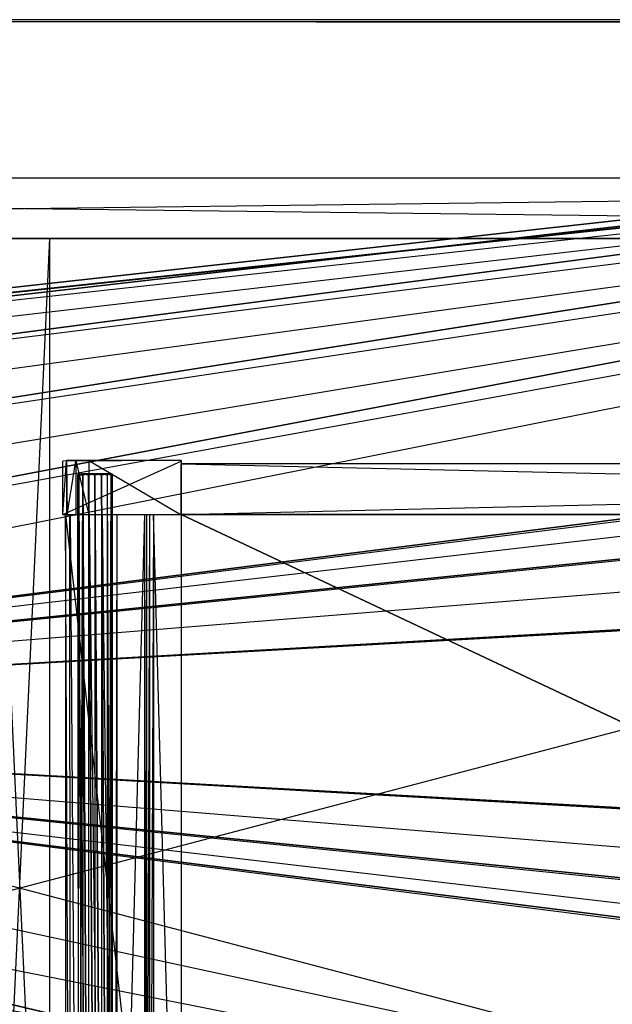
# Model space of a CAD drawing. Extents: x 0 to 1.6, y -0.5 to 0.
# Tile 12 of 23: x 0.8 to 0.99, y -0.31 to 0. Entities that reach past the tile are written whole.
import ezdxf

# ---------------------------------------------------------------- set-up
doc = ezdxf.new("R2010")
doc.units = 0
for name, color, linetype in [('L11_KORPUS_LEGATO_MS_X_190__Y_4', 7, 'CONTINUOUS'), ('L12_KORPUS_LEGATO_BO_X_15620__Y', 7, 'CONTINUOUS'), ('L13_KORPUS_LEGATO_RWT_X_15620__', 7, 'CONTINUOUS'), ('L2_DRAWERBOX_LEGATO_REL_6_X_365', 7, 'CONTINUOUS'), ('L4_DRAWERBOX_LEGATO_REL_4_X_139', 7, 'CONTINUOUS'), ('L5_DRAWERBOX_LEGATO_REL_3_X_688', 7, 'CONTINUOUS'), ('L6_DRAWERBOX_LEGATO_REL_2_X_688', 7, 'CONTINUOUS'), ('L7_DRAWERBOX_LEGATO_REL_1_X_373', 7, 'CONTINUOUS'), ('L9_PLATTE_LEGATO_N_B14600__0___', 7, 'CONTINUOUS')]:
    doc.layers.add(name, color=color, linetype=linetype)

msp = doc.modelspace()

# ---------------------------------------------------------------- linework, layer by layer
at = {"layer": 'L11_KORPUS_LEGATO_MS_X_190__Y_4', "color": 8}
for points, invisible_edges in [([(0.7905, -0.069, 0.313), (0.8095, -0.069, 0.02), (0.7905, -0.069, 0.02), (0.7905, -0.069, 0.313)], 13), ([(0.8095, -0.069, 0.02), (0.7905, -0.069, 0.313), (0.8095, -0.069, 0.313), (0.8095, -0.069, 0.02)], 14), ([(0.8095, -0.069, 0.02), (0.7905, -0.478, 0.02), (0.7905, -0.069, 0.02), (0.8095, -0.069, 0.02)], 13), ([(0.7905, -0.478, 0.02), (0.8095, -0.069, 0.02), (0.8095, -0.478, 0.02), (0.7905, -0.478, 0.02)], 14), ([(0.8095, -0.478, 0.313), (0.7905, -0.069, 0.313), (0.7905, -0.478, 0.313), (0.8095, -0.478, 0.313)], 13), ([(0.7905, -0.069, 0.313), (0.8095, -0.478, 0.313), (0.8095, -0.069, 0.313), (0.7905, -0.069, 0.313)], 14), ([(0.8095, -0.069, 0.02), (0.8095, -0.478, 0.313), (0.8095, -0.478, 0.02), (0.8095, -0.069, 0.02)], 13), ([(0.8095, -0.478, 0.313), (0.8095, -0.069, 0.02), (0.8095, -0.069, 0.313), (0.8095, -0.478, 0.313)], 14)]:
    msp.add_3dface(points, dxfattribs=dict(at, invisible_edges=invisible_edges))
at = {"layer": 'L12_KORPUS_LEGATO_BO_X_15620__Y', "color": 8}
for points, invisible_edges in [([(1.581, -0.4785, 0.02), (0.019, -0.069, 0.02), (0.019, -0.4785, 0.02), (1.581, -0.4785, 0.02)], 13), ([(0.019, -0.069, 0.02), (1.581, -0.4785, 0.02), (1.581, -0.069, 0.02), (0.019, -0.069, 0.02)], 14), ([(1.581, -0.069, 0.001), (0.019, -0.4785, 0.001), (0.019, -0.069, 0.001), (1.581, -0.069, 0.001)], 13), ([(0.019, -0.4785, 0.001), (1.581, -0.069, 0.001), (1.581, -0.4785, 0.001), (0.019, -0.4785, 0.001)], 14), ([(0.019, -0.069, 0.02), (1.581, -0.069, 0.001), (0.019, -0.069, 0.001), (0.019, -0.069, 0.02)], 13), ([(1.581, -0.069, 0.001), (0.019, -0.069, 0.02), (1.581, -0.069, 0.02), (1.581, -0.069, 0.001)], 14)]:
    msp.add_3dface(points, dxfattribs=dict(at, invisible_edges=invisible_edges))
at = {"layer": 'L13_KORPUS_LEGATO_RWT_X_15620__', "color": 8}
for points, invisible_edges in [([(0.019, -0.05, 0.1605), (1.581, -0.05, 0.0005), (0.019, -0.05, 0.0005), (0.019, -0.05, 0.1605)], 13), ([(1.581, -0.05, 0.0005), (0.019, -0.05, 0.1605), (1.581, -0.05, 0.1605), (1.581, -0.05, 0.0005)], 14), ([(1.581, -0.05, 0.0005), (0.019, -0.069, 0.0005), (0.019, -0.05, 0.0005), (1.581, -0.05, 0.0005)], 13), ([(0.019, -0.069, 0.0005), (1.581, -0.05, 0.0005), (1.581, -0.069, 0.0005), (0.019, -0.069, 0.0005)], 14), ([(1.581, -0.069, 0.1605), (0.019, -0.05, 0.1605), (0.019, -0.069, 0.1605), (1.581, -0.069, 0.1605)], 13), ([(0.019, -0.05, 0.1605), (1.581, -0.069, 0.1605), (1.581, -0.05, 0.1605), (0.019, -0.05, 0.1605)], 14), ([(1.581, -0.069, 0.1605), (0.019, -0.069, 0.0005), (1.581, -0.069, 0.0005), (1.581, -0.069, 0.1605)], 13), ([(0.019, -0.069, 0.0005), (1.581, -0.069, 0.1605), (0.019, -0.069, 0.1605), (0.019, -0.069, 0.0005)], 14)]:
    msp.add_3dface(points, dxfattribs=dict(at, invisible_edges=invisible_edges))
at = {"layer": 'L2_DRAWERBOX_LEGATO_REL_6_X_365', "color": 8}
for points, invisible_edges in [([(0.850985, -0.48, 0.032), (0.8145, -0.156, 0.032), (0.8145, -0.48, 0.032), (0.850985, -0.48, 0.032)], 13), ([(0.8145, -0.156, 0.032), (0.850985, -0.48, 0.032), (0.850985, -0.156, 0.032), (0.8145, -0.156, 0.032)], 14), ([(0.8145, -0.156, 0.032), (0.815786, -0.48, 0.10758), (0.8145, -0.48, 0.032), (0.8145, -0.156, 0.032)], 13), ([(0.815786, -0.48, 0.10758), (0.8145, -0.156, 0.032), (0.815786, -0.156, 0.10758), (0.815786, -0.48, 0.10758)], 14), ([(0.815786, -0.156, 0.10758), (0.816033, -0.48, 0.110955), (0.815786, -0.48, 0.10758), (0.815786, -0.156, 0.10758)], 13), ([(0.816033, -0.48, 0.110955), (0.815786, -0.156, 0.10758), (0.816033, -0.156, 0.110955), (0.816033, -0.48, 0.110955)], 14), ([(0.816033, -0.156, 0.110955), (0.81838, -0.48, 0.114232), (0.816033, -0.48, 0.110955), (0.816033, -0.156, 0.110955)], 13), ([(0.81838, -0.48, 0.114232), (0.816033, -0.156, 0.110955), (0.81838, -0.156, 0.114232), (0.81838, -0.48, 0.114232)], 14), ([(0.81838, -0.156, 0.114232), (0.822026, -0.48, 0.115948), (0.81838, -0.48, 0.114232), (0.81838, -0.156, 0.114232)], 13), ([(0.822026, -0.48, 0.115948), (0.81838, -0.156, 0.114232), (0.822026, -0.156, 0.115948), (0.822026, -0.48, 0.115948)], 14), ([(0.822026, -0.156, 0.115948), (0.826089, -0.48, 0.115998), (0.822026, -0.48, 0.115948), (0.822026, -0.156, 0.115948)], 13), ([(0.826089, -0.48, 0.115998), (0.822026, -0.156, 0.115948), (0.826089, -0.156, 0.115998), (0.826089, -0.48, 0.115998)], 14), ([(0.826089, -0.156, 0.115998), (0.829928, -0.48, 0.114666), (0.826089, -0.48, 0.115998), (0.826089, -0.156, 0.115998)], 13), ([(0.829928, -0.48, 0.114666), (0.826089, -0.156, 0.115998), (0.829928, -0.156, 0.114666), (0.829928, -0.48, 0.114666)], 14), ([(0.829928, -0.48, 0.114666), (0.83068, -0.156, 0.113598), (0.83068, -0.48, 0.113598), (0.829928, -0.48, 0.114666)], 13), ([(0.83068, -0.156, 0.113598), (0.829928, -0.48, 0.114666), (0.829928, -0.156, 0.114666), (0.83068, -0.156, 0.113598)], 14), ([(0.83068, -0.48, 0.113598), (0.839389, -0.156, 0.060646), (0.839389, -0.48, 0.060646), (0.83068, -0.48, 0.113598)], 13), ([(0.839389, -0.156, 0.060646), (0.83068, -0.48, 0.113598), (0.83068, -0.156, 0.113598), (0.839389, -0.156, 0.060646)], 14), ([(0.839389, -0.48, 0.060646), (0.83997, -0.156, 0.058607), (0.83997, -0.48, 0.058607), (0.839389, -0.48, 0.060646)], 13), ([(0.83997, -0.156, 0.058607), (0.839389, -0.48, 0.060646), (0.839389, -0.156, 0.060646), (0.83997, -0.156, 0.058607)], 14), ([(0.83997, -0.48, 0.058607), (0.840933, -0.156, 0.056719), (0.840933, -0.48, 0.056719), (0.83997, -0.48, 0.058607)], 13), ([(0.840933, -0.156, 0.056719), (0.83997, -0.48, 0.058607), (0.83997, -0.156, 0.058607), (0.840933, -0.156, 0.056719)], 14), ([(0.840933, -0.48, 0.056719), (0.842241, -0.156, 0.055052), (0.842241, -0.48, 0.055052), (0.840933, -0.48, 0.056719)], 13), ([(0.842241, -0.156, 0.055052), (0.840933, -0.48, 0.056719), (0.840933, -0.156, 0.056719), (0.842241, -0.156, 0.055052)], 14), ([(0.842241, -0.156, 0.055052), (0.850985, -0.48, 0.048743), (0.842241, -0.48, 0.055052), (0.842241, -0.156, 0.055052)], 13), ([(0.850985, -0.48, 0.048743), (0.842241, -0.156, 0.055052), (0.850985, -0.156, 0.048743), (0.850985, -0.48, 0.048743)], 14), ([(0.850985, -0.48, 0.048743), (0.850985, -0.156, 0.032), (0.850985, -0.48, 0.032), (0.850985, -0.48, 0.048743)], 13), ([(0.850985, -0.156, 0.032), (0.850985, -0.48, 0.048743), (0.850985, -0.156, 0.048743), (0.850985, -0.156, 0.032)], 14)]:
    msp.add_3dface(points, dxfattribs=dict(at, invisible_edges=invisible_edges))
at = {"layer": 'L4_DRAWERBOX_LEGATO_REL_4_X_139', "color": 8}
for points, invisible_edges in [([(0.818331, -0.143151, 0.1666), (0.818743, -0.143525, 0.168674), (0.818331, -0.143525, 0.1666), (0.818331, -0.143151, 0.1666)], 13), ([(0.818743, -0.143525, 0.168674), (0.818331, -0.143151, 0.1666), (0.818743, -0.143151, 0.168674), (0.818743, -0.143525, 0.168674)], 14), ([(0.818743, -0.143151, 0.164526), (0.818331, -0.143525, 0.1666), (0.818743, -0.143525, 0.164526), (0.818743, -0.143151, 0.164526)], 13), ([(0.818331, -0.143525, 0.1666), (0.818743, -0.143151, 0.164526), (0.818331, -0.143151, 0.1666), (0.818331, -0.143525, 0.1666)], 14), ([(0.819836, -0.143151, 0.164979), (0.818331, -0.143151, 0.1666), (0.818743, -0.143151, 0.164526), (0.819836, -0.143151, 0.164979)], 13), ([(0.818331, -0.143151, 0.1666), (0.819836, -0.143151, 0.164979), (0.819513, -0.143151, 0.1666), (0.818331, -0.143151, 0.1666)], 14), ([(0.819836, -0.143151, 0.168221), (0.818331, -0.143151, 0.1666), (0.819513, -0.143151, 0.1666), (0.819836, -0.143151, 0.168221)], 13), ([(0.818331, -0.143151, 0.1666), (0.819836, -0.143151, 0.168221), (0.818743, -0.143151, 0.168674), (0.818331, -0.143151, 0.1666)], 14), ([(0.818331, -0.143525, 0.1666), (0.818743, -0.453487, 0.168674), (0.818331, -0.453487, 0.1666), (0.818331, -0.143525, 0.1666)], 13), ([(0.818743, -0.453487, 0.168674), (0.818331, -0.143525, 0.1666), (0.818743, -0.143525, 0.168674), (0.818743, -0.453487, 0.168674)], 14), ([(0.818743, -0.143525, 0.164526), (0.818331, -0.453487, 0.1666), (0.818743, -0.453487, 0.164526), (0.818743, -0.143525, 0.164526)], 13), ([(0.818331, -0.453487, 0.1666), (0.818743, -0.143525, 0.164526), (0.818331, -0.143525, 0.1666), (0.818331, -0.453487, 0.1666)], 14), ([(0.818743, -0.143151, 0.168674), (0.819918, -0.143525, 0.170432), (0.818743, -0.143525, 0.168674), (0.818743, -0.143151, 0.168674)], 13), ([(0.819918, -0.143525, 0.170432), (0.818743, -0.143151, 0.168674), (0.819918, -0.143151, 0.170432), (0.819918, -0.143525, 0.170432)], 14), ([(0.819918, -0.143151, 0.162768), (0.818743, -0.143525, 0.164526), (0.819918, -0.143525, 0.162768), (0.819918, -0.143151, 0.162768)], 13), ([(0.818743, -0.143525, 0.164526), (0.819918, -0.143151, 0.162768), (0.818743, -0.143151, 0.164526), (0.818743, -0.143525, 0.164526)], 14), ([(0.820754, -0.143151, 0.163604), (0.818743, -0.143151, 0.164526), (0.819918, -0.143151, 0.162768), (0.820754, -0.143151, 0.163604)], 13), ([(0.818743, -0.143151, 0.164526), (0.820754, -0.143151, 0.163604), (0.819836, -0.143151, 0.164979), (0.818743, -0.143151, 0.164526)], 14), ([(0.820754, -0.143151, 0.169596), (0.818743, -0.143151, 0.168674), (0.819836, -0.143151, 0.168221), (0.820754, -0.143151, 0.169596)], 13), ([(0.818743, -0.143151, 0.168674), (0.820754, -0.143151, 0.169596), (0.819918, -0.143151, 0.170432), (0.818743, -0.143151, 0.168674)], 14), ([(0.818743, -0.143525, 0.168674), (0.819918, -0.453487, 0.170432), (0.818743, -0.453487, 0.168674), (0.818743, -0.143525, 0.168674)], 13), ([(0.819918, -0.453487, 0.170432), (0.818743, -0.143525, 0.168674), (0.819918, -0.143525, 0.170432), (0.819918, -0.453487, 0.170432)], 14), ([(0.819918, -0.143525, 0.162768), (0.818743, -0.453487, 0.164526), (0.819918, -0.453487, 0.162768), (0.819918, -0.143525, 0.162768)], 13), ([(0.818743, -0.453487, 0.164526), (0.819918, -0.143525, 0.162768), (0.818743, -0.143525, 0.164526), (0.818743, -0.453487, 0.164526)], 14), ([(0.819836, -0.143151, 0.164979), (0.827987, -0.143151, 0.1666), (0.819513, -0.143151, 0.1666), (0.819836, -0.143151, 0.164979)], 13), ([(0.819513, -0.143151, 0.1666), (0.827987, -0.143151, 0.1666), (0.819836, -0.143151, 0.168221), (0.819513, -0.143151, 0.1666)], 10), ([(0.820754, -0.143151, 0.163604), (0.826746, -0.143151, 0.163604), (0.819836, -0.143151, 0.164979), (0.820754, -0.143151, 0.163604)], 10), ([(0.819836, -0.143151, 0.164979), (0.826746, -0.143151, 0.163604), (0.827665, -0.143151, 0.164979), (0.819836, -0.143151, 0.164979)], 13), ([(0.819836, -0.143151, 0.164979), (0.827665, -0.143151, 0.164979), (0.827987, -0.143151, 0.1666), (0.819836, -0.143151, 0.164979)], 10), ([(0.819836, -0.143151, 0.168221), (0.827987, -0.143151, 0.1666), (0.827665, -0.143151, 0.168221), (0.819836, -0.143151, 0.168221)], 13), ([(0.819836, -0.143151, 0.168221), (0.827665, -0.143151, 0.168221), (0.820754, -0.143151, 0.169596), (0.819836, -0.143151, 0.168221)], 14), ([(0.821676, -0.143151, 0.171607), (0.819918, -0.143525, 0.170432), (0.819918, -0.143151, 0.170432), (0.821676, -0.143151, 0.171607)], 13), ([(0.819918, -0.143525, 0.170432), (0.821676, -0.143151, 0.171607), (0.821676, -0.143525, 0.171607), (0.819918, -0.143525, 0.170432)], 14), ([(0.821676, -0.143525, 0.161593), (0.819918, -0.143151, 0.162768), (0.819918, -0.143525, 0.162768), (0.821676, -0.143525, 0.161593)], 13), ([(0.819918, -0.143151, 0.162768), (0.821676, -0.143525, 0.161593), (0.821676, -0.143151, 0.161593), (0.819918, -0.143151, 0.162768)], 14), ([(0.822129, -0.143151, 0.162686), (0.819918, -0.143151, 0.162768), (0.821676, -0.143151, 0.161593), (0.822129, -0.143151, 0.162686)], 13), ([(0.819918, -0.143151, 0.162768), (0.822129, -0.143151, 0.162686), (0.820754, -0.143151, 0.163604), (0.819918, -0.143151, 0.162768)], 14), ([(0.822129, -0.143151, 0.170514), (0.819918, -0.143151, 0.170432), (0.820754, -0.143151, 0.169596), (0.822129, -0.143151, 0.170514)], 13), ([(0.819918, -0.143151, 0.170432), (0.822129, -0.143151, 0.170514), (0.821676, -0.143151, 0.171607), (0.819918, -0.143151, 0.170432)], 14), ([(0.819918, -0.143525, 0.170432), (0.821676, -0.453487, 0.171607), (0.819918, -0.453487, 0.170432), (0.819918, -0.143525, 0.170432)], 13), ([(0.821676, -0.453487, 0.171607), (0.819918, -0.143525, 0.170432), (0.821676, -0.143525, 0.171607), (0.821676, -0.453487, 0.171607)], 14), ([(0.821676, -0.453487, 0.161593), (0.819918, -0.143525, 0.162768), (0.819918, -0.453487, 0.162768), (0.821676, -0.453487, 0.161593)], 13), ([(0.819918, -0.143525, 0.162768), (0.821676, -0.453487, 0.161593), (0.821676, -0.143525, 0.161593), (0.819918, -0.143525, 0.162768)], 14), ([(0.822129, -0.143151, 0.162686), (0.825372, -0.143151, 0.162686), (0.820754, -0.143151, 0.163604), (0.822129, -0.143151, 0.162686)], 10), ([(0.820754, -0.143151, 0.163604), (0.825372, -0.143151, 0.162686), (0.826746, -0.143151, 0.163604), (0.820754, -0.143151, 0.163604)], 13), ([(0.820754, -0.143151, 0.169596), (0.827665, -0.143151, 0.168221), (0.826746, -0.143151, 0.169596), (0.820754, -0.143151, 0.169596)], 15), ([(0.820754, -0.143151, 0.169596), (0.826746, -0.143151, 0.169596), (0.822129, -0.143151, 0.170514), (0.820754, -0.143151, 0.169596)], 15), ([(0.82375, -0.143151, 0.172019), (0.821676, -0.143525, 0.171607), (0.821676, -0.143151, 0.171607), (0.82375, -0.143151, 0.172019)], 13), ([(0.821676, -0.143525, 0.171607), (0.82375, -0.143151, 0.172019), (0.82375, -0.143525, 0.172019), (0.821676, -0.143525, 0.171607)], 14), ([(0.82375, -0.143525, 0.161181), (0.821676, -0.143151, 0.161593), (0.821676, -0.143525, 0.161593), (0.82375, -0.143525, 0.161181)], 13), ([(0.821676, -0.143151, 0.161593), (0.82375, -0.143525, 0.161181), (0.82375, -0.143151, 0.161181), (0.821676, -0.143151, 0.161593)], 14), ([(0.82375, -0.143151, 0.162363), (0.821676, -0.143151, 0.161593), (0.82375, -0.143151, 0.161181), (0.82375, -0.143151, 0.162363)], 13), ([(0.821676, -0.143151, 0.161593), (0.82375, -0.143151, 0.162363), (0.822129, -0.143151, 0.162686), (0.821676, -0.143151, 0.161593)], 14), ([(0.82375, -0.143151, 0.170837), (0.821676, -0.143151, 0.171607), (0.822129, -0.143151, 0.170514), (0.82375, -0.143151, 0.170837)], 13), ([(0.821676, -0.143151, 0.171607), (0.82375, -0.143151, 0.170837), (0.82375, -0.143151, 0.172019), (0.821676, -0.143151, 0.171607)], 14), ([(0.821676, -0.143525, 0.171607), (0.82375, -0.453487, 0.172019), (0.821676, -0.453487, 0.171607), (0.821676, -0.143525, 0.171607)], 13), ([(0.82375, -0.453487, 0.172019), (0.821676, -0.143525, 0.171607), (0.82375, -0.143525, 0.172019), (0.82375, -0.453487, 0.172019)], 14), ([(0.82375, -0.453487, 0.161181), (0.821676, -0.143525, 0.161593), (0.821676, -0.453487, 0.161593), (0.82375, -0.453487, 0.161181)], 13), ([(0.821676, -0.143525, 0.161593), (0.82375, -0.453487, 0.161181), (0.82375, -0.143525, 0.161181), (0.821676, -0.143525, 0.161593)], 14), ([(0.825372, -0.143151, 0.162686), (0.822129, -0.143151, 0.162686), (0.82375, -0.143151, 0.162363), (0.825372, -0.143151, 0.162686)], 13), ([(0.822129, -0.143151, 0.170514), (0.826746, -0.143151, 0.169596), (0.825372, -0.143151, 0.170514), (0.822129, -0.143151, 0.170514)], 15), ([(0.822129, -0.143151, 0.170514), (0.825372, -0.143151, 0.170514), (0.82375, -0.143151, 0.170837), (0.822129, -0.143151, 0.170514)], 15), ([(0.825824, -0.143525, 0.161593), (0.82375, -0.143151, 0.161181), (0.82375, -0.143525, 0.161181), (0.825824, -0.143525, 0.161593)], 13), ([(0.82375, -0.143151, 0.161181), (0.825824, -0.143525, 0.161593), (0.825824, -0.143151, 0.161593), (0.82375, -0.143151, 0.161181)], 14), ([(0.825824, -0.143151, 0.171607), (0.82375, -0.143525, 0.172019), (0.82375, -0.143151, 0.172019), (0.825824, -0.143151, 0.171607)], 13), ([(0.82375, -0.143525, 0.172019), (0.825824, -0.143151, 0.171607), (0.825824, -0.143525, 0.171607), (0.82375, -0.143525, 0.172019)], 14), ([(0.825824, -0.143151, 0.171607), (0.82375, -0.143151, 0.170837), (0.825372, -0.143151, 0.170514), (0.825824, -0.143151, 0.171607)], 13), ([(0.82375, -0.143151, 0.170837), (0.825824, -0.143151, 0.171607), (0.82375, -0.143151, 0.172019), (0.82375, -0.143151, 0.170837)], 14), ([(0.825824, -0.143151, 0.161593), (0.82375, -0.143151, 0.162363), (0.82375, -0.143151, 0.161181), (0.825824, -0.143151, 0.161593)], 13), ([(0.82375, -0.143151, 0.162363), (0.825824, -0.143151, 0.161593), (0.825372, -0.143151, 0.162686), (0.82375, -0.143151, 0.162363)], 14), ([(0.825824, -0.453487, 0.161593), (0.82375, -0.143525, 0.161181), (0.82375, -0.453487, 0.161181), (0.825824, -0.453487, 0.161593)], 13), ([(0.82375, -0.143525, 0.161181), (0.825824, -0.453487, 0.161593), (0.825824, -0.143525, 0.161593), (0.82375, -0.143525, 0.161181)], 14), ([(0.82375, -0.143525, 0.172019), (0.825824, -0.453487, 0.171607), (0.82375, -0.453487, 0.172019), (0.82375, -0.143525, 0.172019)], 13), ([(0.825824, -0.453487, 0.171607), (0.82375, -0.143525, 0.172019), (0.825824, -0.143525, 0.171607), (0.825824, -0.453487, 0.171607)], 14), ([(0.827582, -0.143151, 0.170432), (0.825372, -0.143151, 0.170514), (0.826746, -0.143151, 0.169596), (0.827582, -0.143151, 0.170432)], 13), ([(0.825372, -0.143151, 0.170514), (0.827582, -0.143151, 0.170432), (0.825824, -0.143151, 0.171607), (0.825372, -0.143151, 0.170514)], 14), ([(0.827582, -0.143151, 0.162768), (0.825372, -0.143151, 0.162686), (0.825824, -0.143151, 0.161593), (0.827582, -0.143151, 0.162768)], 13), ([(0.825372, -0.143151, 0.162686), (0.827582, -0.143151, 0.162768), (0.826746, -0.143151, 0.163604), (0.825372, -0.143151, 0.162686)], 14), ([(0.827582, -0.143525, 0.162768), (0.825824, -0.143151, 0.161593), (0.825824, -0.143525, 0.161593), (0.827582, -0.143525, 0.162768)], 13), ([(0.825824, -0.143151, 0.161593), (0.827582, -0.143525, 0.162768), (0.827582, -0.143151, 0.162768), (0.825824, -0.143151, 0.161593)], 14), ([(0.827582, -0.143151, 0.170432), (0.825824, -0.143525, 0.171607), (0.825824, -0.143151, 0.171607), (0.827582, -0.143151, 0.170432)], 13), ([(0.825824, -0.143525, 0.171607), (0.827582, -0.143151, 0.170432), (0.827582, -0.143525, 0.170432), (0.825824, -0.143525, 0.171607)], 14), ([(0.827582, -0.453487, 0.162768), (0.825824, -0.143525, 0.161593), (0.825824, -0.453487, 0.161593), (0.827582, -0.453487, 0.162768)], 13), ([(0.825824, -0.143525, 0.161593), (0.827582, -0.453487, 0.162768), (0.827582, -0.143525, 0.162768), (0.825824, -0.143525, 0.161593)], 14), ([(0.825824, -0.143525, 0.171607), (0.827582, -0.453487, 0.170432), (0.825824, -0.453487, 0.171607), (0.825824, -0.143525, 0.171607)], 13), ([(0.827582, -0.453487, 0.170432), (0.825824, -0.143525, 0.171607), (0.827582, -0.143525, 0.170432), (0.827582, -0.453487, 0.170432)], 14), ([(0.828757, -0.143151, 0.168674), (0.826746, -0.143151, 0.169596), (0.827665, -0.143151, 0.168221), (0.828757, -0.143151, 0.168674)], 13), ([(0.826746, -0.143151, 0.169596), (0.828757, -0.143151, 0.168674), (0.827582, -0.143151, 0.170432), (0.826746, -0.143151, 0.169596)], 14), ([(0.828757, -0.143151, 0.164526), (0.826746, -0.143151, 0.163604), (0.827582, -0.143151, 0.162768), (0.828757, -0.143151, 0.164526)], 13), ([(0.826746, -0.143151, 0.163604), (0.828757, -0.143151, 0.164526), (0.827665, -0.143151, 0.164979), (0.826746, -0.143151, 0.163604)], 14), ([(0.828757, -0.143525, 0.164526), (0.827582, -0.143151, 0.162768), (0.827582, -0.143525, 0.162768), (0.828757, -0.143525, 0.164526)], 13), ([(0.827582, -0.143151, 0.162768), (0.828757, -0.143525, 0.164526), (0.828757, -0.143151, 0.164526), (0.827582, -0.143151, 0.162768)], 14), ([(0.827582, -0.143525, 0.170432), (0.828757, -0.143151, 0.168674), (0.828757, -0.143525, 0.168674), (0.827582, -0.143525, 0.170432)], 13), ([(0.828757, -0.143151, 0.168674), (0.827582, -0.143525, 0.170432), (0.827582, -0.143151, 0.170432), (0.828757, -0.143151, 0.168674)], 14), ([(0.828757, -0.453487, 0.164526), (0.827582, -0.143525, 0.162768), (0.827582, -0.453487, 0.162768), (0.828757, -0.453487, 0.164526)], 13), ([(0.827582, -0.143525, 0.162768), (0.828757, -0.453487, 0.164526), (0.828757, -0.143525, 0.164526), (0.827582, -0.143525, 0.162768)], 14), ([(0.827582, -0.453487, 0.170432), (0.828757, -0.143525, 0.168674), (0.828757, -0.453487, 0.168674), (0.827582, -0.453487, 0.170432)], 13), ([(0.828757, -0.143525, 0.168674), (0.827582, -0.453487, 0.170432), (0.827582, -0.143525, 0.170432), (0.828757, -0.143525, 0.168674)], 14), ([(0.827987, -0.143151, 0.1666), (0.828757, -0.143151, 0.168674), (0.827665, -0.143151, 0.168221), (0.827987, -0.143151, 0.1666)], 14), ([(0.82917, -0.143151, 0.1666), (0.827665, -0.143151, 0.164979), (0.828757, -0.143151, 0.164526), (0.82917, -0.143151, 0.1666)], 13), ([(0.827665, -0.143151, 0.164979), (0.82917, -0.143151, 0.1666), (0.827987, -0.143151, 0.1666), (0.827665, -0.143151, 0.164979)], 14), ([(0.828757, -0.143151, 0.168674), (0.827987, -0.143151, 0.1666), (0.82917, -0.143151, 0.1666), (0.828757, -0.143151, 0.168674)], 13), ([(0.82917, -0.143525, 0.1666), (0.828757, -0.143151, 0.164526), (0.828757, -0.143525, 0.164526), (0.82917, -0.143525, 0.1666)], 13), ([(0.828757, -0.143151, 0.164526), (0.82917, -0.143525, 0.1666), (0.82917, -0.143151, 0.1666), (0.828757, -0.143151, 0.164526)], 14), ([(0.828757, -0.143525, 0.168674), (0.82917, -0.143151, 0.1666), (0.82917, -0.143525, 0.1666), (0.828757, -0.143525, 0.168674)], 13), ([(0.82917, -0.143151, 0.1666), (0.828757, -0.143525, 0.168674), (0.828757, -0.143151, 0.168674), (0.82917, -0.143151, 0.1666)], 14), ([(0.82917, -0.453487, 0.1666), (0.828757, -0.143525, 0.164526), (0.828757, -0.453487, 0.164526), (0.82917, -0.453487, 0.1666)], 13), ([(0.828757, -0.143525, 0.164526), (0.82917, -0.453487, 0.1666), (0.82917, -0.143525, 0.1666), (0.828757, -0.143525, 0.164526)], 14), ([(0.828757, -0.453487, 0.168674), (0.82917, -0.143525, 0.1666), (0.82917, -0.453487, 0.1666), (0.828757, -0.453487, 0.168674)], 13), ([(0.82917, -0.143525, 0.1666), (0.828757, -0.453487, 0.168674), (0.828757, -0.143525, 0.168674), (0.82917, -0.143525, 0.1666)], 14)]:
    msp.add_3dface(points, dxfattribs=dict(at, invisible_edges=invisible_edges))
at = {"layer": 'L5_DRAWERBOX_LEGATO_REL_3_X_688', "color": 8}
for points, invisible_edges in [([(0.850985, -0.156, 0.032), (1.539515, -0.156, 0.048), (1.539515, -0.156, 0.032), (0.850985, -0.156, 0.032)], 13), ([(1.539515, -0.156, 0.048), (0.850985, -0.156, 0.032), (0.850985, -0.156, 0.048), (1.539515, -0.156, 0.048)], 14), ([(1.539515, -0.48, 0.048), (0.850985, -0.156, 0.048), (0.850985, -0.48, 0.048), (1.539515, -0.48, 0.048)], 13), ([(0.850985, -0.156, 0.048), (1.539515, -0.48, 0.048), (1.539515, -0.156, 0.048), (0.850985, -0.156, 0.048)], 14), ([(0.850985, -0.156, 0.032), (1.539515, -0.48, 0.032), (0.850985, -0.48, 0.032), (0.850985, -0.156, 0.032)], 13), ([(1.539515, -0.48, 0.032), (0.850985, -0.156, 0.032), (1.539515, -0.156, 0.032), (1.539515, -0.48, 0.032)], 14), ([(0.850985, -0.48, 0.048), (0.850985, -0.156, 0.032), (0.850985, -0.48, 0.032), (0.850985, -0.48, 0.048)], 13), ([(0.850985, -0.156, 0.032), (0.850985, -0.48, 0.048), (0.850985, -0.156, 0.048), (0.850985, -0.156, 0.032)], 14)]:
    msp.add_3dface(points, dxfattribs=dict(at, invisible_edges=invisible_edges))
at = {"layer": 'L6_DRAWERBOX_LEGATO_REL_2_X_688', "color": 8}
for points, invisible_edges in [([(1.539515, -0.156, 0.167), (0.850985, -0.14, 0.167), (0.850985, -0.156, 0.167), (1.539515, -0.156, 0.167)], 13), ([(0.850985, -0.14, 0.167), (1.539515, -0.156, 0.167), (1.539515, -0.14, 0.167), (0.850985, -0.14, 0.167)], 14), ([(0.850985, -0.14, 0.167), (1.539515, -0.14, 0.032), (0.850985, -0.14, 0.032), (0.850985, -0.14, 0.167)], 13), ([(1.539515, -0.14, 0.032), (0.850985, -0.14, 0.167), (1.539515, -0.14, 0.167), (1.539515, -0.14, 0.032)], 14), ([(1.539515, -0.14, 0.032), (0.850985, -0.156, 0.032), (0.850985, -0.14, 0.032), (1.539515, -0.14, 0.032)], 13), ([(0.850985, -0.156, 0.032), (1.539515, -0.14, 0.032), (1.539515, -0.156, 0.032), (0.850985, -0.156, 0.032)], 14), ([(0.850985, -0.156, 0.167), (0.850985, -0.14, 0.032), (0.850985, -0.156, 0.032), (0.850985, -0.156, 0.167)], 13), ([(0.850985, -0.14, 0.032), (0.850985, -0.156, 0.167), (0.850985, -0.14, 0.167), (0.850985, -0.14, 0.032)], 14), ([(1.539515, -0.156, 0.032), (0.850985, -0.156, 0.167), (0.850985, -0.156, 0.032), (1.539515, -0.156, 0.032)], 13), ([(0.850985, -0.156, 0.167), (1.539515, -0.156, 0.032), (1.539515, -0.156, 0.167), (0.850985, -0.156, 0.167)], 14)]:
    msp.add_3dface(points, dxfattribs=dict(at, invisible_edges=invisible_edges))
at = {"layer": 'L7_DRAWERBOX_LEGATO_REL_1_X_373', "color": 8}
for points, invisible_edges in [([(0.850985, -0.139013, 0.1674), (0.813642, -0.139151, 0.032007), (0.814737, -0.138968, 0.157951), (0.850985, -0.139013, 0.1674)], 14), ([(0.814737, -0.138968, 0.157951), (0.813642, -0.155999, 0.032007), (0.814737, -0.156182, 0.157951), (0.814737, -0.138968, 0.157951)], 13), ([(0.813642, -0.155999, 0.032007), (0.814737, -0.138968, 0.157951), (0.813642, -0.139151, 0.032007), (0.813642, -0.155999, 0.032007)], 14), ([(0.850985, -0.139013, 0.1674), (0.850985, -0.13915, 0.032), (0.813642, -0.139151, 0.032007), (0.850985, -0.139013, 0.1674)], 14), ([(0.850985, -0.13915, 0.032), (0.813642, -0.155999, 0.032007), (0.813642, -0.139151, 0.032007), (0.850985, -0.13915, 0.032)], 13), ([(0.813642, -0.155999, 0.032007), (0.850985, -0.13915, 0.032), (0.850985, -0.156, 0.032), (0.813642, -0.155999, 0.032007)], 14), ([(0.850985, -0.139013, 0.1674), (0.814737, -0.138968, 0.157951), (0.817667, -0.139036, 0.165411), (0.850985, -0.139013, 0.1674)], 14), ([(0.817667, -0.139036, 0.165411), (0.814737, -0.138968, 0.157951), (0.814982, -0.139042, 0.16166), (0.817667, -0.139036, 0.165411)], 14), ([(0.814982, -0.156108, 0.16166), (0.814737, -0.138968, 0.157951), (0.814737, -0.156182, 0.157951), (0.814982, -0.156108, 0.16166)], 13), ([(0.814737, -0.138968, 0.157951), (0.814982, -0.156108, 0.16166), (0.814982, -0.139042, 0.16166), (0.814737, -0.138968, 0.157951)], 14), ([(0.817667, -0.139036, 0.165411), (0.814982, -0.156108, 0.16166), (0.817667, -0.156114, 0.165411), (0.817667, -0.139036, 0.165411)], 13), ([(0.814982, -0.156108, 0.16166), (0.817667, -0.139036, 0.165411), (0.814982, -0.139042, 0.16166), (0.814982, -0.156108, 0.16166)], 14), ([(0.850985, -0.139013, 0.1674), (0.817667, -0.139036, 0.165411), (0.821779, -0.139025, 0.167347), (0.850985, -0.139013, 0.1674)], 14), ([(0.817667, -0.139036, 0.165411), (0.821779, -0.156125, 0.167347), (0.821779, -0.139025, 0.167347), (0.817667, -0.139036, 0.165411)], 14), ([(0.821779, -0.156125, 0.167347), (0.817667, -0.139036, 0.165411), (0.817667, -0.156114, 0.165411), (0.821779, -0.156125, 0.167347)], 13), ([(0.821779, -0.139025, 0.167347), (0.850985, -0.156137, 0.1674), (0.850985, -0.139013, 0.1674), (0.821779, -0.139025, 0.167347)], 14), ([(0.850985, -0.156137, 0.1674), (0.821779, -0.139025, 0.167347), (0.821779, -0.156125, 0.167347), (0.850985, -0.156137, 0.1674)], 13), ([(0.850985, -0.156, 0.032), (0.850985, -0.139013, 0.1674), (0.850985, -0.156137, 0.1674), (0.850985, -0.156, 0.032)], 13), ([(0.850985, -0.139013, 0.1674), (0.850985, -0.156, 0.032), (0.850985, -0.13915, 0.032), (0.850985, -0.139013, 0.1674)], 14), ([(0.814737, -0.156182, 0.157951), (0.813642, -0.155999, 0.032007), (0.850985, -0.156, 0.032), (0.814737, -0.156182, 0.157951)], 14), ([(0.850985, -0.156137, 0.1674), (0.814737, -0.156182, 0.157951), (0.850985, -0.156, 0.032), (0.850985, -0.156137, 0.1674)], 14), ([(0.817667, -0.156114, 0.165411), (0.814982, -0.156108, 0.16166), (0.814737, -0.156182, 0.157951), (0.817667, -0.156114, 0.165411)], 14), ([(0.850985, -0.156137, 0.1674), (0.817667, -0.156114, 0.165411), (0.814737, -0.156182, 0.157951), (0.850985, -0.156137, 0.1674)], 14), ([(0.850985, -0.156137, 0.1674), (0.821779, -0.156125, 0.167347), (0.817667, -0.156114, 0.165411), (0.850985, -0.156137, 0.1674)], 14)]:
    msp.add_3dface(points, dxfattribs=dict(at, invisible_edges=invisible_edges))
at = {"layer": 'L9_PLATTE_LEGATO_N_B14600__0___', "color": 8}
for points, invisible_edges in [([(0.00192, 0, 0.378361), (1.598322, 0, 0.374378), (0.00192, 0, 0.374378), (0.00192, 0, 0.378361)], 13), ([(1.598322, 0, 0.374378), (0.00192, 0, 0.378361), (1.598322, 0, 0.378361), (1.598322, 0, 0.374378)], 14), ([(0.00192, 0, 0.38), (1.598322, 0, 0.378361), (0.00192, 0, 0.378361), (0.00192, 0, 0.38)], 13), ([(1.598322, 0, 0.378361), (0.00192, 0, 0.38), (1.598322, 0, 0.38), (1.598322, 0, 0.378361)], 14), ([(0.00192, 0, 0.3732), (1.597308, 0, 0.372564), (0.002934, 0, 0.372564), (0.00192, 0, 0.3732)], 13), ([(1.597308, 0, 0.372564), (0.00192, 0, 0.3732), (1.598322, 0, 0.3732), (1.597308, 0, 0.372564)], 14), ([(0.00192, 0, 0.374378), (1.598322, 0, 0.3732), (0.00192, 0, 0.3732), (0.00192, 0, 0.374378)], 13), ([(1.598322, 0, 0.3732), (0.00192, 0, 0.374378), (1.598322, 0, 0.374378), (1.598322, 0, 0.3732)], 14), ([(1.598322, -0.001197, 0.38), (0.00192, 0, 0.38), (0.00192, -0.001197, 0.38), (1.598322, -0.001197, 0.38)], 13), ([(0.00192, 0, 0.38), (1.598322, -0.001197, 0.38), (1.598322, 0, 0.38), (0.00192, 0, 0.38)], 14), ([(0.002934, 0, 0.372564), (1.550281, 0, 0.343069), (0.049961, 0, 0.343069), (0.002934, 0, 0.372564)], 13), ([(1.550281, 0, 0.343069), (0.002934, 0, 0.372564), (1.597308, 0, 0.372564), (1.550281, 0, 0.343069)], 14), ([(0.049961, 0, 0.343069), (1.548577, 0, 0.342), (0.051665, 0, 0.342), (0.049961, 0, 0.343069)], 13), ([(1.548577, 0, 0.342), (0.049961, 0, 0.343069), (1.550281, 0, 0.343069), (1.548577, 0, 0.342)], 14), ([(1.548577, 0, 0.342), (0.051665, -0.001197, 0.342), (0.051665, 0, 0.342), (1.548577, 0, 0.342)], 13), ([(0.051665, -0.001197, 0.342), (1.548577, 0, 0.342), (1.548577, -0.001197, 0.342), (0.051665, -0.001197, 0.342)], 14), ([(0.00192, -0.001197, 0.38), (0.381964, -0.129883, 0.38), (1.598322, -0.001197, 0.38), (0.00192, -0.001197, 0.38)], 13), ([(0.38208, -0.130464, 0.342), (0.051665, -0.001197, 0.342), (1.548577, -0.001197, 0.342), (0.38208, -0.130464, 0.342)], 10), ([(1.598322, -0.001197, 0.38), (0.381964, -0.129883, 0.38), (0.399994, -0.128107, 0.38), (1.598322, -0.001197, 0.38)], 10), ([(0.38208, -0.130464, 0.342), (1.548577, -0.001197, 0.342), (0.399994, -0.1287, 0.342), (0.38208, -0.130464, 0.342)], 10), ([(0.399994, -0.1287, 0.342), (1.548577, -0.001197, 0.342), (0.417907, -0.130464, 0.342), (0.399994, -0.1287, 0.342)], 13), ([(1.598322, -0.001197, 0.38), (0.399994, -0.128107, 0.38), (0.418023, -0.129883, 0.38), (1.598322, -0.001197, 0.38)], 13), ([(0.417907, -0.130464, 0.342), (1.548577, -0.001197, 0.342), (0.435133, -0.135689, 0.342), (0.417907, -0.130464, 0.342)], 10), ([(1.598322, -0.001197, 0.38), (0.418023, -0.129883, 0.38), (0.435359, -0.135142, 0.38), (1.598322, -0.001197, 0.38)], 10), ([(0.435133, -0.135689, 0.342), (1.548577, -0.001197, 0.342), (0.451008, -0.144175, 0.342), (0.435133, -0.135689, 0.342)], 13), ([(1.598322, -0.001197, 0.38), (0.435359, -0.135142, 0.38), (0.451337, -0.143682, 0.38), (1.598322, -0.001197, 0.38)], 13), ([(0.451008, -0.144175, 0.342), (1.548577, -0.001197, 0.342), (0.464922, -0.155594, 0.342), (0.451008, -0.144175, 0.342)], 10), ([(1.598322, -0.001197, 0.38), (0.451337, -0.143682, 0.38), (0.465341, -0.155175, 0.38), (1.598322, -0.001197, 0.38)], 10), ([(0.464922, -0.155594, 0.342), (1.548577, -0.001197, 0.342), (0.476342, -0.169509, 0.342), (0.464922, -0.155594, 0.342)], 13), ([(1.598322, -0.001197, 0.38), (0.465341, -0.155175, 0.38), (0.476834, -0.169179, 0.38), (1.598322, -0.001197, 0.38)], 13), ([(0.476342, -0.169509, 0.342), (1.548577, -0.001197, 0.342), (0.484827, -0.185384, 0.342), (0.476342, -0.169509, 0.342)], 10), ([(1.598322, -0.001197, 0.38), (0.476834, -0.169179, 0.38), (0.485374, -0.185157, 0.38), (1.598322, -0.001197, 0.38)], 10), ([(0.484827, -0.185384, 0.342), (1.548577, -0.001197, 0.342), (0.490052, -0.202609, 0.342), (0.484827, -0.185384, 0.342)], 13), ([(1.598322, -0.001197, 0.38), (0.485374, -0.185157, 0.38), (0.490633, -0.202493, 0.38), (1.598322, -0.001197, 0.38)], 13), ([(0.490052, -0.202609, 0.342), (1.548577, -0.001197, 0.342), (0.491817, -0.220523, 0.342), (0.490052, -0.202609, 0.342)], 10), ([(1.598322, -0.001197, 0.38), (0.490633, -0.202493, 0.38), (0.492409, -0.220523, 0.38), (1.598322, -0.001197, 0.38)], 10), ([(0.491817, -0.220523, 0.342), (1.548577, -0.001197, 0.342), (1.164945, -0.135991, 0.342), (0.491817, -0.220523, 0.342)], 13), ([(1.598322, -0.001197, 0.38), (0.492409, -0.220523, 0.38), (1.164635, -0.135245, 0.38), (1.598322, -0.001197, 0.38)], 13), ([(0.491817, -0.220523, 0.342), (1.164945, -0.135991, 0.342), (1.149126, -0.144447, 0.342), (0.491817, -0.220523, 0.342)], 10), ([(1.164635, -0.135245, 0.38), (0.492409, -0.220523, 0.38), (1.148677, -0.143774, 0.38), (1.164635, -0.135245, 0.38)], 10), ([(0.491817, -0.220523, 0.342), (1.149126, -0.144447, 0.342), (1.135261, -0.155825, 0.342), (0.491817, -0.220523, 0.342)], 13), ([(1.148677, -0.143774, 0.38), (0.492409, -0.220523, 0.38), (1.13469, -0.155254, 0.38), (1.148677, -0.143774, 0.38)], 13), ([(0.491817, -0.220523, 0.342), (1.135261, -0.155825, 0.342), (1.123882, -0.16969, 0.342), (0.491817, -0.220523, 0.342)], 10), ([(1.13469, -0.155254, 0.38), (0.492409, -0.220523, 0.38), (1.12321, -0.169241, 0.38), (1.13469, -0.155254, 0.38)], 10), ([(0.491817, -0.220523, 0.342), (1.123882, -0.16969, 0.342), (1.115427, -0.185509, 0.342), (0.491817, -0.220523, 0.342)], 13), ([(1.12321, -0.169241, 0.38), (0.492409, -0.220523, 0.38), (1.11468, -0.185199, 0.38), (1.12321, -0.169241, 0.38)], 13), ([(0.491817, -0.220523, 0.342), (1.115427, -0.185509, 0.342), (1.11022, -0.202673, 0.342), (0.491817, -0.220523, 0.342)], 14), ([(1.11468, -0.185199, 0.38), (0.492409, -0.220523, 0.38), (1.109428, -0.202515, 0.38), (1.11468, -0.185199, 0.38)], 14), ([(0.491817, -0.220523, 0.342), (1.11022, -0.202673, 0.342), (1.108462, -0.220523, 0.342), (0.491817, -0.220523, 0.342)], 15), ([(1.109428, -0.202515, 0.38), (0.492409, -0.220523, 0.38), (1.107654, -0.220523, 0.38), (1.109428, -0.202515, 0.38)], 15), ([(1.548577, -0.448631, 0.342), (0.490052, -0.238437, 0.342), (0.491817, -0.220523, 0.342), (1.548577, -0.448631, 0.342)], 10), ([(0.490634, -0.238552, 0.38), (1.598322, -0.498375, 0.38), (0.492409, -0.220523, 0.38), (0.490634, -0.238552, 0.38)], 10), ([(1.548577, -0.448631, 0.342), (0.491817, -0.220523, 0.342), (1.164945, -0.305054, 0.342), (1.548577, -0.448631, 0.342)], 13), ([(1.164945, -0.305054, 0.342), (0.491817, -0.220523, 0.342), (1.149126, -0.296599, 0.342), (1.164945, -0.305054, 0.342)], 10), ([(1.149126, -0.296599, 0.342), (0.491817, -0.220523, 0.342), (1.135261, -0.28522, 0.342), (1.149126, -0.296599, 0.342)], 13), ([(1.135261, -0.28522, 0.342), (0.491817, -0.220523, 0.342), (1.123882, -0.271355, 0.342), (1.135261, -0.28522, 0.342)], 10), ([(1.123882, -0.271355, 0.342), (0.491817, -0.220523, 0.342), (1.115427, -0.255537, 0.342), (1.123882, -0.271355, 0.342)], 13), ([(1.115427, -0.255537, 0.342), (0.491817, -0.220523, 0.342), (1.11022, -0.238373, 0.342), (1.115427, -0.255537, 0.342)], 14), ([(1.11022, -0.238373, 0.342), (0.491817, -0.220523, 0.342), (1.108462, -0.220523, 0.342), (1.11022, -0.238373, 0.342)], 15), ([(0.492409, -0.220523, 0.38), (1.598322, -0.498375, 0.38), (1.164635, -0.305801, 0.38), (0.492409, -0.220523, 0.38)], 13), ([(0.492409, -0.220523, 0.38), (1.164635, -0.305801, 0.38), (1.148677, -0.297271, 0.38), (0.492409, -0.220523, 0.38)], 10), ([(0.492409, -0.220523, 0.38), (1.148677, -0.297271, 0.38), (1.13469, -0.285792, 0.38), (0.492409, -0.220523, 0.38)], 13), ([(0.492409, -0.220523, 0.38), (1.13469, -0.285792, 0.38), (1.12321, -0.271804, 0.38), (0.492409, -0.220523, 0.38)], 10), ([(0.492409, -0.220523, 0.38), (1.12321, -0.271804, 0.38), (1.11468, -0.255846, 0.38), (0.492409, -0.220523, 0.38)], 13), ([(0.492409, -0.220523, 0.38), (1.11468, -0.255846, 0.38), (1.109428, -0.238531, 0.38), (0.492409, -0.220523, 0.38)], 14), ([(0.492409, -0.220523, 0.38), (1.109428, -0.238531, 0.38), (1.107654, -0.220523, 0.38), (0.492409, -0.220523, 0.38)], 15), ([(1.548577, -0.448631, 0.342), (0.484827, -0.255662, 0.342), (0.490052, -0.238437, 0.342), (1.548577, -0.448631, 0.342)], 13), ([(0.485374, -0.255889, 0.38), (1.598322, -0.498375, 0.38), (0.490634, -0.238552, 0.38), (0.485374, -0.255889, 0.38)], 13), ([(1.548577, -0.448631, 0.342), (0.476342, -0.271537, 0.342), (0.484827, -0.255662, 0.342), (1.548577, -0.448631, 0.342)], 10), ([(0.476834, -0.271866, 0.38), (1.598322, -0.498375, 0.38), (0.485374, -0.255889, 0.38), (0.476834, -0.271866, 0.38)], 10), ([(1.548577, -0.448631, 0.342), (0.464923, -0.285452, 0.342), (0.476342, -0.271537, 0.342), (1.548577, -0.448631, 0.342)], 13), ([(0.465341, -0.28587, 0.38), (1.598322, -0.498375, 0.38), (0.476834, -0.271866, 0.38), (0.465341, -0.28587, 0.38)], 13), ([(1.548577, -0.448631, 0.342), (0.451008, -0.296871, 0.342), (0.464923, -0.285452, 0.342), (1.548577, -0.448631, 0.342)], 10), ([(0.451337, -0.297364, 0.38), (1.598322, -0.498375, 0.38), (0.465341, -0.28587, 0.38), (0.451337, -0.297364, 0.38)], 10), ([(1.548577, -0.448631, 0.342), (0.435133, -0.305356, 0.342), (0.451008, -0.296871, 0.342), (1.548577, -0.448631, 0.342)], 13), ([(0.43536, -0.305904, 0.38), (1.598322, -0.498375, 0.38), (0.451337, -0.297364, 0.38), (0.43536, -0.305904, 0.38)], 13), ([(1.548577, -0.448631, 0.342), (0.417908, -0.310582, 0.342), (0.435133, -0.305356, 0.342), (1.548577, -0.448631, 0.342)], 10), ([(0.418023, -0.311163, 0.38), (1.598322, -0.498375, 0.38), (0.43536, -0.305904, 0.38), (0.418023, -0.311163, 0.38)], 10)]:
    msp.add_3dface(points, dxfattribs=dict(at, invisible_edges=invisible_edges))

doc.saveas('drawing.dxf')
